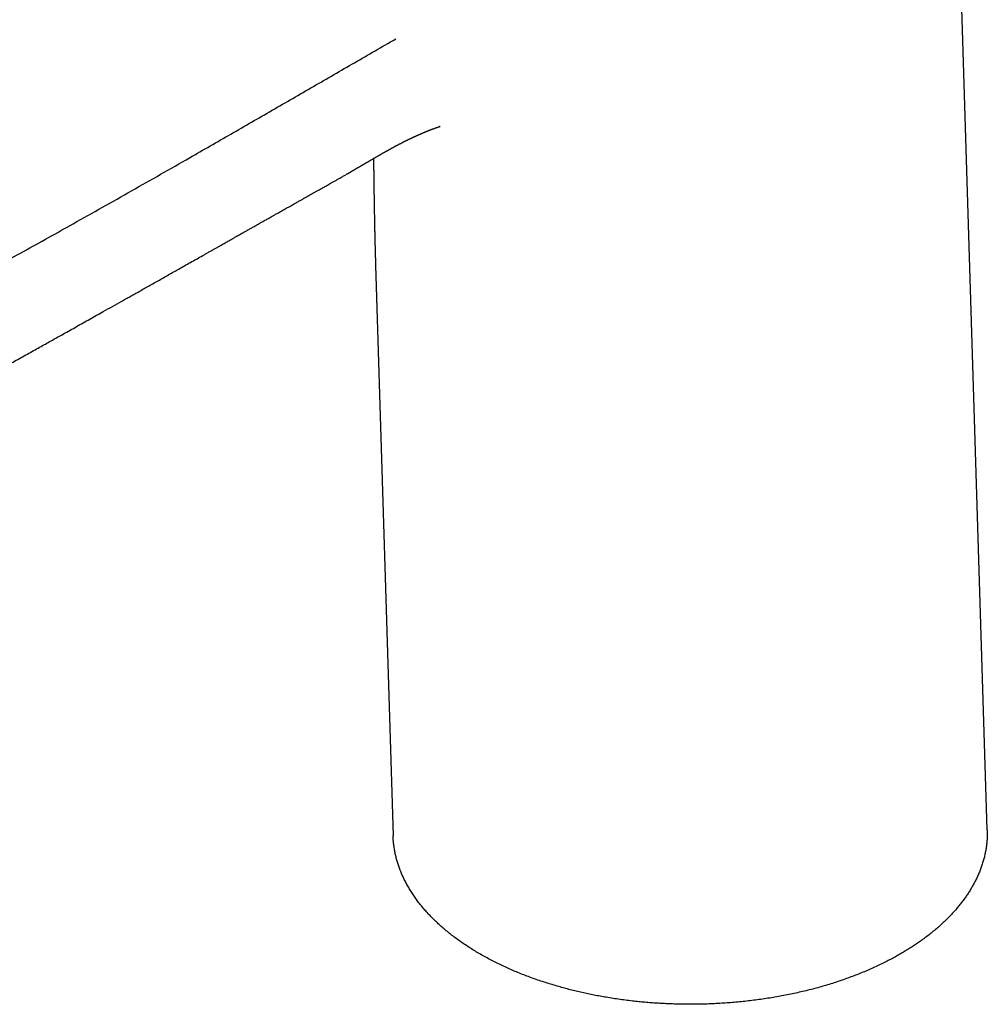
# Model space of a CAD drawing. Header units: millimetres. Extents: x 8 to 663, y 12 to 489.
# Tile 22 of 44: x 576 to 654, y 99 to 179. Entities that reach past the tile are written whole.
import ezdxf

# ---------------------------------------------------------------- set-up
doc = ezdxf.new("R2010")
doc.units = ezdxf.units.MM

msp = doc.modelspace()

# ---------------------------------------------------------------- linework, layer by layer
at = {"color": 7, "linetype": 'Continuous', "lineweight": 30}
for p, q in [((654.413, 113.628), (651.474, 209.125)), ((602.397, 166.764), (602.385, 166.756)), ((604.796, 159.41), (606.22, 113.134))]:
    msp.add_line(p, q, dxfattribs=at)
for points, knots in [([(516.324, 167.747), (516.324, 167.747), (516.349, 167.74), (516.4, 167.726), (516.478, 167.704), (516.548, 167.685), (516.607, 167.669), (516.649, 167.657), (516.684, 167.648), (516.709, 167.641), (516.729, 167.636), (516.749, 167.631), (516.773, 167.624), (516.803, 167.616), (516.838, 167.607), (516.881, 167.596), (516.933, 167.582), (516.993, 167.567), (517.057, 167.55), (517.112, 167.536), (517.158, 167.524), (517.194, 167.515), (517.23, 167.506), (517.268, 167.497), (517.306, 167.487), (517.342, 167.478), (517.373, 167.471), (517.396, 167.465), (517.413, 167.461), (517.427, 167.457), (517.44, 167.454), (517.455, 167.451), (517.473, 167.446), (517.501, 167.439), (517.542, 167.43), (517.597, 167.416), (517.661, 167.401), (517.729, 167.385), (517.797, 167.369), (517.864, 167.354), (517.945, 167.336), (518.04, 167.315), (518.147, 167.292), (518.233, 167.273), (518.298, 167.26), (518.345, 167.25), (518.388, 167.241), (518.426, 167.234), (518.455, 167.228), (518.479, 167.223), (518.508, 167.217), (518.549, 167.209), (518.607, 167.198), (518.672, 167.185), (518.746, 167.171), (518.826, 167.157), (518.914, 167.141), (519.006, 167.124), (519.099, 167.108), (519.27, 167.08), (519.518, 167.04), (519.839, 166.995), (520.127, 166.958), (520.389, 166.929), (520.628, 166.904), (520.873, 166.882), (521.111, 166.863), (521.343, 166.847), (521.521, 166.837), (521.655, 166.83), (521.743, 166.826), (521.825, 166.822), (521.903, 166.819), (521.975, 166.816), (522.04, 166.814), (522.096, 166.812), (522.145, 166.81), (522.185, 166.809), (522.216, 166.808), (522.239, 166.807), (522.257, 166.807), (522.272, 166.807), (522.289, 166.806), (522.313, 166.805), (522.348, 166.805), (522.394, 166.803), (522.45, 166.802), (522.515, 166.801), (522.589, 166.799), (522.673, 166.798), (522.765, 166.796), (522.867, 166.795), (522.977, 166.794), (523.096, 166.792), (523.224, 166.791), (523.384, 166.79), (523.574, 166.788), (523.789, 166.787), (524.052, 166.786), (524.362, 166.787), (524.717, 166.791), (525.066, 166.799), (525.356, 166.809), (525.587, 166.819), (525.761, 166.827), (525.934, 166.837), (526.103, 166.847), (526.266, 166.857), (526.411, 166.868), (526.536, 166.877), (526.644, 166.886), (526.747, 166.895), (526.845, 166.904), (526.939, 166.913), (527.029, 166.922), (527.114, 166.931), (527.197, 166.94), (527.283, 166.95), (527.375, 166.96), (527.477, 166.973), (527.57, 166.984), (527.645, 166.994), (527.697, 167.001), (527.733, 167.006), (527.755, 167.009), (527.766, 167.011), (527.778, 167.013), (527.794, 167.015), (527.819, 167.018), (527.886, 167.028), (527.988, 167.043), (528.121, 167.064), (528.248, 167.084), (528.369, 167.105), (528.484, 167.125), (528.593, 167.145), (528.699, 167.164), (528.802, 167.184), (528.901, 167.204), (528.993, 167.222), (529.078, 167.24), (529.162, 167.258), (529.245, 167.276), (529.327, 167.293), (529.399, 167.31), (529.463, 167.324), (529.517, 167.336), (529.562, 167.347), (529.595, 167.355), (529.618, 167.36), (529.638, 167.365), (529.661, 167.37), (529.691, 167.377), (529.729, 167.387), (529.778, 167.398), (529.839, 167.413), (529.913, 167.432), (529.999, 167.454), (530.122, 167.485), (530.277, 167.526), (530.46, 167.576), (530.638, 167.626), (530.823, 167.679), (531.015, 167.736), (531.213, 167.797), (531.368, 167.846), (531.482, 167.882), (531.556, 167.906), (531.63, 167.93), (531.702, 167.954), (531.774, 167.978), (531.837, 167.999), (531.89, 168.017), (531.93, 168.031), (531.962, 168.042), (531.987, 168.05), (532.012, 168.059), (532.041, 168.069), (532.077, 168.082), (532.119, 168.096), (532.164, 168.112), (532.213, 168.129), (532.263, 168.147), (532.314, 168.165), (532.394, 168.193), (532.504, 168.233), (532.645, 168.285), (532.789, 168.338), (532.936, 168.393), (533.09, 168.452), (533.249, 168.514), (533.416, 168.579), (533.591, 168.648), (533.77, 168.72), (533.953, 168.795), (534.141, 168.873), (534.307, 168.943), (534.451, 169.003), (534.567, 169.053), (534.679, 169.101), (534.783, 169.145), (534.879, 169.187), (534.967, 169.226), (535.047, 169.261), (535.117, 169.292), (535.179, 169.319), (535.233, 169.343), (535.275, 169.362), (535.308, 169.376), (535.331, 169.387), (535.353, 169.396), (535.378, 169.407), (535.414, 169.424), (535.461, 169.445), (535.518, 169.47), (535.616, 169.514), (535.754, 169.577), (535.965, 169.672), (536.212, 169.786), (536.499, 169.919), (536.794, 170.058), (537.1, 170.202), (537.415, 170.353), (537.739, 170.509), (538.064, 170.666), (538.388, 170.825), (538.71, 170.984), (539.041, 171.148), (539.38, 171.316), (539.726, 171.49), (540.064, 171.66), (540.391, 171.826), (540.705, 171.986), (541.021, 172.147), (541.335, 172.309), (541.647, 172.469), (541.955, 172.628), (542.345, 172.829), (542.812, 173.072), (543.355, 173.354), (543.885, 173.63), (544.4, 173.9), (544.902, 174.162), (545.394, 174.42), (545.877, 174.673), (546.352, 174.922), (546.817, 175.166), (547.261, 175.399), (547.684, 175.621), (548.086, 175.832), (548.481, 176.039), (548.868, 176.242), (549.249, 176.442), (549.74, 176.7), (550.343, 177.016), (551.055, 177.391), (551.758, 177.761), (552.452, 178.128), (553.137, 178.491), (553.813, 178.85), (554.357, 179.139), (554.774, 179.361), (555.068, 179.517), (555.368, 179.677), (555.675, 179.84), (555.989, 180.007), (556.311, 180.178), (556.65, 180.359), (557.009, 180.551), (557.388, 180.752), (557.775, 180.959), (558.17, 181.17), (558.57, 181.382), (558.972, 181.597), (559.377, 181.813), (559.791, 182.034), (560.212, 182.259), (560.641, 182.489), (561.07, 182.718), (561.498, 182.947), (561.925, 183.175), (562.359, 183.407), (562.8, 183.643), (563.223, 183.87), (563.627, 184.086), (564.011, 184.291), (564.4, 184.5), (564.794, 184.711), (565.191, 184.923), (565.61, 185.148), (566.048, 185.383), (566.502, 185.626), (566.949, 185.866), (567.409, 186.113), (567.881, 186.366), (568.364, 186.624), (568.837, 186.878), (569.302, 187.128), (569.757, 187.372), (570.204, 187.611), (570.641, 187.846), (571.076, 188.079), (571.508, 188.311), (571.937, 188.541), (572.356, 188.766), (572.765, 188.985), (573.164, 189.199), (573.535, 189.398), (573.879, 189.582), (574.196, 189.752), (574.507, 189.919), (574.81, 190.081), (575.085, 190.229), (575.334, 190.362), (575.562, 190.484), (575.793, 190.608), (576.03, 190.735), (576.297, 190.878), (576.595, 191.037), (576.925, 191.214), (577.266, 191.397), (577.617, 191.585), (577.978, 191.778), (578.351, 191.977), (578.733, 192.182), (579.126, 192.392), (579.529, 192.608), (579.943, 192.829), (580.368, 193.056), (580.803, 193.288), (581.248, 193.526), (581.628, 193.728), (581.939, 193.895), (582.18, 194.023), (582.422, 194.152), (582.661, 194.28), (582.894, 194.404), (583.112, 194.52), (583.317, 194.629), (583.509, 194.732), (583.692, 194.829), (583.867, 194.922), (584.037, 195.013), (584.203, 195.101), (584.364, 195.187), (584.515, 195.267), (584.655, 195.341), (584.784, 195.41), (584.901, 195.473), (585.006, 195.529), (585.1, 195.578), (585.184, 195.623), (585.259, 195.663), (585.319, 195.695), (585.367, 195.72), (585.405, 195.74), (585.442, 195.76), (585.481, 195.781), (585.524, 195.804), (585.571, 195.829), (585.627, 195.859), (585.694, 195.894), (585.773, 195.936), (585.863, 195.984), (585.963, 196.037), (586.071, 196.094), (586.184, 196.155), (586.304, 196.218), (586.432, 196.286), (586.569, 196.359), (586.715, 196.437), (586.87, 196.519), (587.028, 196.603), (587.19, 196.69), (587.353, 196.776), (587.517, 196.863), (587.679, 196.949), (587.84, 197.035), (588.056, 197.15), (588.327, 197.294), (588.649, 197.465), (588.961, 197.631), (589.263, 197.792), (589.547, 197.943), (589.813, 198.084), (590.062, 198.217), (590.303, 198.345), (590.536, 198.469), (590.763, 198.59), (590.987, 198.709), (591.243, 198.845), (591.532, 198.999), (591.857, 199.172), (592.189, 199.349), (592.456, 199.491), (592.655, 199.597), (592.785, 199.666), (592.915, 199.736), (593.042, 199.804), (593.164, 199.869), (593.275, 199.928), (593.376, 199.982), (593.468, 200.03), (593.551, 200.075), (593.627, 200.115), (593.695, 200.151), (593.755, 200.183), (593.808, 200.212), (593.859, 200.239), (593.912, 200.267), (593.973, 200.299), (594.04, 200.335), (594.115, 200.375), (594.197, 200.419), (594.289, 200.468), (594.39, 200.522), (594.5, 200.58), (594.618, 200.643), (594.742, 200.709), (594.993, 200.843), (595.352, 201.034), (595.819, 201.284), (596.302, 201.541), (596.818, 201.816), (597.364, 202.107), (598.035, 202.464), (598.562, 202.746), (598.946, 202.951), (599.066, 203.014), (599.185, 203.078), (599.304, 203.142), (599.422, 203.205), (599.536, 203.266), (599.644, 203.323), (599.743, 203.376), (599.834, 203.424), (599.917, 203.468), (599.991, 203.508), (600.053, 203.541), (600.104, 203.569), (600.145, 203.59), (600.181, 203.61), (600.213, 203.626), (600.244, 203.643), (600.28, 203.662), (600.326, 203.687), (600.383, 203.717), (600.449, 203.752), (600.523, 203.792), (600.605, 203.836), (600.694, 203.883), (600.792, 203.935), (600.897, 203.992), (601.029, 204.062), (601.183, 204.144), (601.357, 204.237), (601.531, 204.33), (601.705, 204.423), (602.079, 204.622), (602.649, 204.927), (603.24, 205.243), (603.651, 205.462), (603.88, 205.584), (604.101, 205.702), (604.287, 205.802), (604.442, 205.885), (604.567, 205.951), (604.689, 206.016), (604.807, 206.079), (604.904, 206.131), (604.979, 206.171), (605.03, 206.198), (605.073, 206.221), (605.108, 206.24), (605.134, 206.254), (605.151, 206.263), (605.161, 206.268), (605.169, 206.273), (605.178, 206.277), (605.192, 206.285), (605.214, 206.297), (605.245, 206.313), (605.283, 206.334), (605.332, 206.36), (605.392, 206.392), (605.463, 206.43), (605.545, 206.473), (605.636, 206.522), (605.736, 206.576), (605.847, 206.635), (605.967, 206.699), (606.098, 206.769), (606.238, 206.844), (606.387, 206.924), (606.547, 207.009), (606.716, 207.099), (606.895, 207.195), (607.018, 207.26), (607.081, 207.294)], [0, 0, 0, 0, 0.000009, 0.000674, 0.001379, 0.002128, 0.002584, 0.00298, 0.003292, 0.00352, 0.003677, 0.003845, 0.004064, 0.004334, 0.004655, 0.005026, 0.00553, 0.006083, 0.00667, 0.00729, 0.007613, 0.007944, 0.008283, 0.008631, 0.008988, 0.009342, 0.009633, 0.009852, 0.010004, 0.010105, 0.010226, 0.010369, 0.010537, 0.010727, 0.011164, 0.01169, 0.012304, 0.01297, 0.013621, 0.014255, 0.014872, 0.015958, 0.016987, 0.017944, 0.018432, 0.01889, 0.019317, 0.019685, 0.019971, 0.020178, 0.020376, 0.020827, 0.021393, 0.022075, 0.022781, 0.023579, 0.02447, 0.025403, 0.026335, 0.027267, 0.030591, 0.033902, 0.037197, 0.039695, 0.042276, 0.044938, 0.047679, 0.050153, 0.052684, 0.053693, 0.054706, 0.055656, 0.056523, 0.057366, 0.058113, 0.058765, 0.059321, 0.059783, 0.060149, 0.060409, 0.060592, 0.060764, 0.060948, 0.061177, 0.061607, 0.062146, 0.062794, 0.063548, 0.064409, 0.065377, 0.066449, 0.067626, 0.068905, 0.070286, 0.071768, 0.073347, 0.075869, 0.078342, 0.080773, 0.084895, 0.088915, 0.092836, 0.096661, 0.098625, 0.100562, 0.102471, 0.104352, 0.106159, 0.107872, 0.109095, 0.110265, 0.111383, 0.112448, 0.11346, 0.114419, 0.115326, 0.116207, 0.117077, 0.118056, 0.119143, 0.120339, 0.121009, 0.121562, 0.121998, 0.122138, 0.122259, 0.122362, 0.122509, 0.122777, 0.123167, 0.124636, 0.126045, 0.12739, 0.128671, 0.129888, 0.131041, 0.132131, 0.133255, 0.134302, 0.135272, 0.136164, 0.136984, 0.137942, 0.138803, 0.139567, 0.140234, 0.140805, 0.141278, 0.141654, 0.141848, 0.142025, 0.142267, 0.142584, 0.142983, 0.143464, 0.144138, 0.144927, 0.145831, 0.146851, 0.148826, 0.150761, 0.152648, 0.154485, 0.156642, 0.158729, 0.160771, 0.161563, 0.162348, 0.163128, 0.163901, 0.164668, 0.165394, 0.165916, 0.166345, 0.166679, 0.16692, 0.167154, 0.167468, 0.167862, 0.168293, 0.168792, 0.169323, 0.169857, 0.170393, 0.170932, 0.172417, 0.173922, 0.175447, 0.17701, 0.178655, 0.180356, 0.182141, 0.184009, 0.185961, 0.187894, 0.189903, 0.191987, 0.193251, 0.194526, 0.195724, 0.196833, 0.197873, 0.198819, 0.199672, 0.200432, 0.201099, 0.201672, 0.202152, 0.202463, 0.202717, 0.202916, 0.203168, 0.203528, 0.204083, 0.204692, 0.205357, 0.207244, 0.209179, 0.212173, 0.215278, 0.218492, 0.221816, 0.225251, 0.228795, 0.23245, 0.235896, 0.239435, 0.243066, 0.246788, 0.250603, 0.25451, 0.257932, 0.261421, 0.264924, 0.268396, 0.271837, 0.275247, 0.278626, 0.28474, 0.290749, 0.296654, 0.302305, 0.307857, 0.31331, 0.318664, 0.323919, 0.329075, 0.334132, 0.338681, 0.343146, 0.347529, 0.351828, 0.356044, 0.360198, 0.368211, 0.376123, 0.383934, 0.391644, 0.399254, 0.406763, 0.414171, 0.417399, 0.42065, 0.423982, 0.427393, 0.430885, 0.434457, 0.438109, 0.442219, 0.446425, 0.450729, 0.45513, 0.459628, 0.464046, 0.468555, 0.473153, 0.47784, 0.482618, 0.487485, 0.492157, 0.496908, 0.501738, 0.506649, 0.511639, 0.515859, 0.520133, 0.524464, 0.528849, 0.533288, 0.537709, 0.542847, 0.547907, 0.552888, 0.557791, 0.563267, 0.568643, 0.573917, 0.57909, 0.584162, 0.589133, 0.594003, 0.598771, 0.603659, 0.608435, 0.613101, 0.617655, 0.622099, 0.626431, 0.630049, 0.633586, 0.637041, 0.640415, 0.643708, 0.646239, 0.648744, 0.651312, 0.653952, 0.656664, 0.660225, 0.663903, 0.667697, 0.671608, 0.675634, 0.679777, 0.684036, 0.68841, 0.692901, 0.697508, 0.702232, 0.707071, 0.712026, 0.717098, 0.719746, 0.722425, 0.725135, 0.727825, 0.730408, 0.732882, 0.735114, 0.737249, 0.739287, 0.741228, 0.743071, 0.744976, 0.746764, 0.748436, 0.749992, 0.751432, 0.752755, 0.753897, 0.754935, 0.75587, 0.756702, 0.757431, 0.757888, 0.758293, 0.75869, 0.759126, 0.759602, 0.760117, 0.760705, 0.761465, 0.762345, 0.763343, 0.764461, 0.765699, 0.766927, 0.768253, 0.769678, 0.771202, 0.772824, 0.774545, 0.776364, 0.778118, 0.779948, 0.781779, 0.783585, 0.785368, 0.787127, 0.790816, 0.794396, 0.797867, 0.801228, 0.80448, 0.807342, 0.810113, 0.812795, 0.815386, 0.817886, 0.820361, 0.822879, 0.826412, 0.830027, 0.833724, 0.837503, 0.838935, 0.840378, 0.841833, 0.84328, 0.84464, 0.845903, 0.847004, 0.848019, 0.848948, 0.849791, 0.850547, 0.851217, 0.851801, 0.852324, 0.852915, 0.853592, 0.854342, 0.855175, 0.856091, 0.857091, 0.858231, 0.859462, 0.860785, 0.862185, 0.863595, 0.869166, 0.874184, 0.879242, 0.885316, 0.891432, 0.897535, 0.907745, 0.909078, 0.910411, 0.911742, 0.913072, 0.914402, 0.915694, 0.916894, 0.918002, 0.919017, 0.91994, 0.92077, 0.921508, 0.922023, 0.922481, 0.922882, 0.923226, 0.923539, 0.923908, 0.92445, 0.925086, 0.925818, 0.926644, 0.927564, 0.928561, 0.929649, 0.930828, 0.932098, 0.934037, 0.935989, 0.937937, 0.939881, 0.941822, 0.950445, 0.958998, 0.96166, 0.964223, 0.966688, 0.969055, 0.970492, 0.971891, 0.973251, 0.974571, 0.975851, 0.976507, 0.977076, 0.977559, 0.977956, 0.978267, 0.978417, 0.978534, 0.978598, 0.978689, 0.978818, 0.979081, 0.979428, 0.979859, 0.980373, 0.981064, 0.981864, 0.982773, 0.983792, 0.984921, 0.986158, 0.987506, 0.988962, 0.990528, 0.992204, 0.993989, 0.995883, 0.997887, 1, 1, 1, 1]), ([(568.102, 156.073), (568.785, 156.441), (570.149, 157.178), (572.187, 158.289), (574.219, 159.404), (576.245, 160.523), (578.265, 161.646), (580.4, 162.839), (582.649, 164.103), (585.011, 165.439), (587.367, 166.778), (590.053, 168.312), (593.068, 170.042), (596.412, 171.969), (599.752, 173.899), (603.091, 175.829), (605.318, 177.115), (606.431, 177.758)], [0, 0, 0, 0, 0.052266, 0.104532, 0.156798, 0.209064, 0.26133, 0.313597, 0.375198, 0.436798, 0.498399, 0.559999, 0.647999, 0.735999, 0.823999, 0.912, 1, 1, 1, 1]), ([(602.403, 166.754), (602.416, 166.762), (602.446, 166.779), (602.493, 166.806), (602.543, 166.836), (602.592, 166.864), (602.638, 166.891), (602.677, 166.914), (602.71, 166.933), (602.738, 166.949), (602.766, 166.965), (602.797, 166.983), (602.835, 167.006), (602.879, 167.031), (602.926, 167.059), (602.976, 167.088), (603.026, 167.117), (603.077, 167.147), (603.126, 167.175), (603.171, 167.201), (603.208, 167.224), (603.242, 167.243), (603.275, 167.263), (603.316, 167.286), (603.367, 167.316), (603.424, 167.35), (603.484, 167.385), (603.546, 167.421), (603.601, 167.453), (603.649, 167.481), (603.688, 167.504), (603.721, 167.524), (603.751, 167.541), (603.776, 167.555), (603.802, 167.571), (603.832, 167.588), (603.869, 167.61), (603.91, 167.634), (603.952, 167.659), (603.992, 167.682), (604.029, 167.704), (604.069, 167.727), (604.11, 167.751), (604.152, 167.776), (604.191, 167.799), (604.232, 167.823), (604.278, 167.85), (604.33, 167.88), (604.389, 167.915), (604.45, 167.951), (604.511, 167.986), (604.565, 168.018), (604.614, 168.046), (604.662, 168.074), (604.711, 168.103), (604.762, 168.133), (604.817, 168.165), (604.875, 168.198), (604.935, 168.233), (604.991, 168.265), (605.039, 168.293), (605.078, 168.316), (605.113, 168.336), (605.146, 168.355), (605.179, 168.374), (605.211, 168.392), (605.242, 168.41), (605.275, 168.429), (605.31, 168.449), (605.343, 168.468), (605.372, 168.485), (605.398, 168.5), (605.426, 168.515), (605.454, 168.531), (605.483, 168.547), (605.509, 168.562), (605.535, 168.577), (605.561, 168.592), (605.589, 168.608), (605.617, 168.624), (605.646, 168.64), (605.675, 168.656), (605.705, 168.673), (605.736, 168.691), (605.764, 168.706), (605.788, 168.719), (605.81, 168.732), (605.837, 168.747), (605.866, 168.763), (605.895, 168.78), (605.924, 168.795), (605.953, 168.811), (605.981, 168.827), (606.004, 168.84), (606.025, 168.851), (606.048, 168.864), (606.074, 168.878), (606.098, 168.892), (606.12, 168.904), (606.141, 168.915), (606.175, 168.934), (606.221, 168.959), (606.278, 168.99), (606.334, 169.02), (606.393, 169.052), (606.452, 169.083), (606.512, 169.115), (606.568, 169.145), (606.62, 169.172), (606.67, 169.198), (606.724, 169.227), (606.779, 169.255), (606.837, 169.285), (606.89, 169.312), (606.945, 169.341), (606.996, 169.367), (607.048, 169.393), (607.095, 169.417), (607.145, 169.442), (607.197, 169.468), (607.253, 169.496), (607.315, 169.526), (607.375, 169.556), (607.431, 169.583), (607.48, 169.607), (607.526, 169.629), (607.572, 169.652), (607.612, 169.671), (607.646, 169.687), (607.677, 169.702), (607.707, 169.716), (607.735, 169.729), (607.762, 169.742), (607.789, 169.755), (607.82, 169.769), (607.853, 169.785), (607.886, 169.8), (607.918, 169.815), (607.95, 169.83), (607.983, 169.845), (608.015, 169.86), (608.048, 169.875), (608.078, 169.888), (608.106, 169.901), (608.136, 169.915), (608.172, 169.931), (608.214, 169.95), (608.257, 169.969), (608.297, 169.987), (608.336, 170.004), (608.37, 170.019), (608.399, 170.032), (608.425, 170.043), (608.453, 170.055), (608.483, 170.068), (608.511, 170.08), (608.537, 170.092), (608.565, 170.104), (608.594, 170.116), (608.623, 170.128), (608.651, 170.14), (608.683, 170.154), (608.719, 170.169), (608.755, 170.184), (608.795, 170.201), (608.833, 170.216), (608.872, 170.233), (608.909, 170.248), (608.947, 170.263), (608.979, 170.276), (609.005, 170.287), (609.026, 170.296), (609.048, 170.304), (609.069, 170.312), (609.087, 170.32), (609.107, 170.328), (609.131, 170.337), (609.159, 170.348), (609.187, 170.359), (609.212, 170.369), (609.236, 170.379), (609.261, 170.388), (609.284, 170.397), (609.305, 170.405), (609.323, 170.412), (609.342, 170.42), (609.362, 170.427), (609.382, 170.435), (609.405, 170.444), (609.429, 170.453), (609.451, 170.461), (609.472, 170.469), (609.494, 170.477), (609.518, 170.486), (609.543, 170.495), (609.565, 170.503), (609.584, 170.51), (609.601, 170.517), (609.613, 170.521), (609.618, 170.523), (609.627, 170.526), (609.637, 170.53), (609.649, 170.534), (609.668, 170.54), (609.698, 170.551), (609.73, 170.562), (609.755, 170.57), (609.775, 170.577), (609.796, 170.584), (609.824, 170.593), (609.841, 170.598), (609.851, 170.601), (609.856, 170.603), (609.86, 170.604), (609.869, 170.607), (609.883, 170.611), (609.9, 170.616), (609.919, 170.622), (609.939, 170.628), (609.96, 170.634), (609.979, 170.64), (609.997, 170.645), (610.013, 170.649), (610.024, 170.653), (610.028, 170.654), (610.029, 170.654), (610.025, 170.653), (610.016, 170.65), (610.003, 170.647), (609.987, 170.642), (609.978, 170.64), (609.978, 170.64), (609.983, 170.641), (609.991, 170.643), (609.999, 170.646), (610.008, 170.648), (610.017, 170.65), (610.025, 170.653), (610.032, 170.654), (610.037, 170.655), (610.04, 170.656), (610.042, 170.657), (610.044, 170.657), (610.046, 170.658), (610.047, 170.658), (610.047, 170.658), (610.047, 170.658), (610.045, 170.658), (610.045, 170.657), (610.046, 170.658), (610.048, 170.658), (610.05, 170.659), (610.051, 170.659), (610.051, 170.659), (610.051, 170.659)], [0, 0, 0, 0, 0.003762, 0.008498, 0.013274, 0.018091, 0.022391, 0.026113, 0.029256, 0.031819, 0.034017, 0.036947, 0.040604, 0.044841, 0.049292, 0.053943, 0.058794, 0.063552, 0.068334, 0.07253, 0.076072, 0.07896, 0.081855, 0.085535, 0.090449, 0.096009, 0.101653, 0.107384, 0.113201, 0.117215, 0.120808, 0.123945, 0.126626, 0.128943, 0.131074, 0.134008, 0.137368, 0.141407, 0.145484, 0.149287, 0.152817, 0.156071, 0.160543, 0.164516, 0.168013, 0.171804, 0.176379, 0.181533, 0.18691, 0.193454, 0.199556, 0.204694, 0.209443, 0.21418, 0.219005, 0.224086, 0.229738, 0.235638, 0.241716, 0.248116, 0.252699, 0.256681, 0.260206, 0.263667, 0.267087, 0.270479, 0.273667, 0.277072, 0.280958, 0.284736, 0.287686, 0.29018, 0.293203, 0.296463, 0.299516, 0.302359, 0.305033, 0.308003, 0.311003, 0.314104, 0.317487, 0.320454, 0.323868, 0.327658, 0.330848, 0.333193, 0.335617, 0.338423, 0.342423, 0.345573, 0.348487, 0.352276, 0.355461, 0.358078, 0.360283, 0.362932, 0.366147, 0.369183, 0.37167, 0.373869, 0.376605, 0.38403, 0.389897, 0.39724, 0.404241, 0.411512, 0.41917, 0.426585, 0.432827, 0.438941, 0.445635, 0.452917, 0.459423, 0.466006, 0.471772, 0.47866, 0.483428, 0.489503, 0.494608, 0.500341, 0.507079, 0.513503, 0.520635, 0.527108, 0.532016, 0.536884, 0.542219, 0.547122, 0.550106, 0.553442, 0.557034, 0.560147, 0.562668, 0.565603, 0.569172, 0.572855, 0.57634, 0.579727, 0.583291, 0.58682, 0.5904, 0.593985, 0.597414, 0.600199, 0.603147, 0.607072, 0.612036, 0.616787, 0.621039, 0.625105, 0.629407, 0.632233, 0.634567, 0.637727, 0.641439, 0.644184, 0.646853, 0.650013, 0.653345, 0.656404, 0.659312, 0.662686, 0.666771, 0.671199, 0.674624, 0.679739, 0.683514, 0.687703, 0.692003, 0.695967, 0.698168, 0.700543, 0.703114, 0.70542, 0.707272, 0.709274, 0.711911, 0.715352, 0.718417, 0.720991, 0.723609, 0.72652, 0.729179, 0.731297, 0.733272, 0.735318, 0.737513, 0.739643, 0.742179, 0.745079, 0.747606, 0.749486, 0.752091, 0.755338, 0.75846, 0.761301, 0.7639, 0.76653, 0.770983, 0.775602, 0.779546, 0.783295, 0.787133, 0.791089, 0.800792, 0.81059, 0.818027, 0.825553, 0.833005, 0.840295, 0.847665, 0.851709, 0.855461, 0.859247, 0.863434, 0.868039, 0.872331, 0.876484, 0.881066, 0.88464, 0.888269, 0.89154, 0.894536, 0.897453, 0.899552, 0.901469, 0.902941, 0.904535, 0.906581, 0.908656, 0.911174, 0.913865, 0.917107, 0.92063, 0.924121, 0.927631, 0.933205, 0.938731, 0.943655, 0.946719, 0.949736, 0.952736, 0.956019, 0.959869, 0.96389, 0.967674, 0.970733, 0.974521, 0.978602, 0.983874, 0.989155, 0.993707, 0.997644, 1, 1, 1, 1]), ([(604.631, 168.056), (604.631, 168.052), (604.633, 167.934), (604.636, 167.694), (604.64, 167.342), (604.645, 166.995), (604.649, 166.646), (604.654, 166.289), (604.658, 166.002), (604.661, 165.802), (604.662, 165.69), (604.664, 165.58), (604.666, 165.469), (604.667, 165.358), (604.669, 165.253), (604.67, 165.153), (604.672, 165.057), (604.673, 164.96), (604.674, 164.863), (604.676, 164.767), (604.678, 164.661), (604.679, 164.543), (604.681, 164.415), (604.684, 164.285), (604.686, 164.154), (604.688, 164.024), (604.69, 163.896), (604.692, 163.774), (604.696, 163.57), (604.701, 163.282), (604.708, 162.898), (604.716, 162.504), (604.725, 162.1), (604.734, 161.701), (604.745, 161.264), (604.757, 160.793), (604.768, 160.416), (604.775, 160.176), (604.778, 160.067), (604.781, 159.954), (604.784, 159.857), (604.786, 159.78), (604.788, 159.724), (604.789, 159.67), (604.791, 159.625), (604.792, 159.59), (604.793, 159.562), (604.794, 159.531), (604.795, 159.492), (604.796, 159.448), (604.797, 159.415), (604.798, 159.398)], [0, 0, 0, 0, 0.001357, 0.044361, 0.088032, 0.12965, 0.16892, 0.21303, 0.256974, 0.270583, 0.283548, 0.296515, 0.309507, 0.322524, 0.335574, 0.346261, 0.357715, 0.369187, 0.380336, 0.391471, 0.402599, 0.4175, 0.432404, 0.44731, 0.462297, 0.477843, 0.492301, 0.506184, 0.520067, 0.562151, 0.60477, 0.650664, 0.695749, 0.74061, 0.784972, 0.84278, 0.899775, 0.912186, 0.924156, 0.936801, 0.950542, 0.956796, 0.963072, 0.969373, 0.975417, 0.97833, 0.981213, 0.984767, 0.989082, 0.99416, 1, 1, 1, 1]), ([(565.165, 145.946), (565.2, 145.964), (565.269, 146.001), (565.369, 146.055), (565.462, 146.105), (565.549, 146.151), (565.631, 146.195), (565.745, 146.256), (565.892, 146.335), (566.047, 146.419), (566.176, 146.488), (566.28, 146.545), (566.383, 146.6), (566.487, 146.656), (566.594, 146.714), (566.715, 146.779), (566.852, 146.854), (567.006, 146.937), (567.17, 147.026), (567.344, 147.121), (567.526, 147.22), (567.716, 147.323), (567.915, 147.432), (568.123, 147.545), (568.32, 147.652), (568.503, 147.753), (568.672, 147.845), (568.841, 147.938), (569.008, 148.029), (569.167, 148.116), (569.318, 148.199), (569.465, 148.279), (569.607, 148.357), (569.744, 148.433), (569.871, 148.502), (569.988, 148.567), (570.09, 148.623), (570.177, 148.671), (570.252, 148.712), (570.319, 148.749), (570.38, 148.782), (570.435, 148.813), (570.499, 148.848), (570.578, 148.891), (570.673, 148.943), (570.78, 149.002), (570.898, 149.067), (571.029, 149.139), (571.169, 149.217), (571.319, 149.299), (571.475, 149.385), (571.636, 149.474), (571.8, 149.564), (572.027, 149.689), (572.319, 149.851), (572.679, 150.049), (573.032, 150.245), (573.38, 150.437), (573.72, 150.625), (574.067, 150.817), (574.418, 151.012), (574.772, 151.208), (575.184, 151.437), (575.651, 151.696), (576.169, 151.985), (576.677, 152.267), (577.174, 152.544), (577.658, 152.814), (578.128, 153.077), (578.586, 153.332), (579.036, 153.584), (579.691, 153.95), (580.555, 154.434), (581.632, 155.038), (582.602, 155.582), (583.462, 156.065), (584.058, 156.401), (584.507, 156.653), (584.809, 156.823), (585.119, 156.998), (585.457, 157.188), (585.824, 157.395), (586.222, 157.619), (586.631, 157.849), (587.049, 158.085), (587.479, 158.328), (587.919, 158.576), (588.369, 158.83), (588.83, 159.09), (589.302, 159.357), (589.784, 159.629), (590.277, 159.907), (590.684, 160.137), (591.002, 160.317), (591.229, 160.445), (591.454, 160.572), (591.673, 160.696), (591.884, 160.815), (592.08, 160.927), (592.264, 161.03), (592.434, 161.127), (592.596, 161.218), (592.748, 161.304), (592.893, 161.386), (593.03, 161.464), (593.159, 161.537), (593.279, 161.604), (593.389, 161.666), (593.489, 161.723), (593.579, 161.774), (593.659, 161.819), (593.729, 161.859), (593.786, 161.891), (593.833, 161.918), (593.877, 161.942), (593.928, 161.971), (593.987, 162.004), (594.053, 162.042), (594.132, 162.087), (594.225, 162.139), (594.333, 162.2), (594.452, 162.267), (594.574, 162.336), (594.698, 162.406), (594.824, 162.478), (594.956, 162.552), (595.091, 162.629), (595.225, 162.705), (595.379, 162.791), (595.55, 162.888), (595.736, 162.993), (595.906, 163.089), (596.061, 163.177), (596.202, 163.256), (596.334, 163.331), (596.459, 163.402), (596.575, 163.468), (596.691, 163.533), (596.812, 163.601), (596.943, 163.675), (597.084, 163.755), (597.234, 163.84), (597.394, 163.93), (597.562, 164.025), (597.741, 164.125), (597.908, 164.22), (598.064, 164.308), (598.205, 164.387), (598.345, 164.466), (598.48, 164.542), (598.606, 164.614), (598.725, 164.681), (598.835, 164.743), (598.937, 164.8), (599.033, 164.854), (599.122, 164.905), (599.204, 164.951), (599.279, 164.993), (599.345, 165.03), (599.401, 165.062), (599.452, 165.09), (599.505, 165.12), (599.568, 165.155), (599.64, 165.196), (599.723, 165.243), (599.815, 165.295), (599.913, 165.35), (600.015, 165.407), (600.121, 165.467), (600.234, 165.531), (600.356, 165.599), (600.484, 165.671), (600.618, 165.747), (600.76, 165.826), (600.909, 165.91), (601.075, 166.004), (601.261, 166.108), (601.468, 166.224), (601.684, 166.345), (601.911, 166.473), (602.149, 166.606), (602.311, 166.697), (602.393, 166.743)], [0, 0, 0, 0, 0.0027978, 0.005425, 0.0078816, 0.0101676, 0.0122882, 0.0143511, 0.0191535, 0.0238715, 0.0266398, 0.0293783, 0.0320868, 0.0347711, 0.0375727, 0.0405534, 0.0443664, 0.0484372, 0.0527657, 0.057352, 0.062196, 0.0672045, 0.0724616, 0.0779675, 0.083722, 0.0880632, 0.0925361, 0.0971176, 0.1015515, 0.1057659, 0.1097608, 0.1135363, 0.1174359, 0.1210699, 0.1244384, 0.1275413, 0.1303786, 0.1325401, 0.1345173, 0.13631, 0.1379182, 0.1393421, 0.1407127, 0.1430403, 0.1455803, 0.1483328, 0.1515587, 0.1550346, 0.1587605, 0.1627363, 0.1669496, 0.1712527, 0.1756031, 0.1800007, 0.1893683, 0.1989434, 0.2087262, 0.2176363, 0.226712, 0.2359532, 0.2453599, 0.2548609, 0.2642556, 0.2783757, 0.2922198, 0.305788, 0.3190803, 0.3320966, 0.3446119, 0.3568609, 0.3688524, 0.3808002, 0.409441, 0.4383546, 0.4675411, 0.4875534, 0.5076919, 0.5156534, 0.523786, 0.5321217, 0.5406604, 0.5510904, 0.5618081, 0.5728137, 0.584107, 0.5956882, 0.6075572, 0.6197139, 0.6321585, 0.6448908, 0.657911, 0.6712189, 0.6848147, 0.690888, 0.697017, 0.703181, 0.7091404, 0.7148266, 0.7202395, 0.7250929, 0.7297035, 0.7340712, 0.738196, 0.7420779, 0.7458252, 0.7493144, 0.7525456, 0.7555187, 0.7582337, 0.7606491, 0.7628155, 0.764733, 0.7664016, 0.7674096, 0.76858, 0.7699593, 0.7715474, 0.7733445, 0.7753504, 0.7779827, 0.7809052, 0.7841177, 0.7876204, 0.7908199, 0.7942283, 0.7978456, 0.8015827, 0.8052196, 0.8087459, 0.8140641, 0.8191094, 0.8238819, 0.8279124, 0.8317254, 0.835321, 0.838699, 0.8418595, 0.8448145, 0.8481265, 0.8516927, 0.855513, 0.8595873, 0.8639157, 0.8684983, 0.8733348, 0.8784255, 0.8821617, 0.8860239, 0.8898988, 0.8935683, 0.897027, 0.9002186, 0.9032069, 0.9059918, 0.9085733, 0.9110266, 0.9132628, 0.915282, 0.9170841, 0.9186691, 0.9198332, 0.9212673, 0.9229724, 0.9249485, 0.9271956, 0.9297136, 0.9325027, 0.9351751, 0.9380564, 0.9411467, 0.9444459, 0.947954, 0.9516028, 0.9554532, 0.9595051, 0.9637585, 0.9690848, 0.9746967, 0.9805941, 0.9867772, 0.9932458, 1, 1, 1, 1]), ([(654.411, 113.628), (654.413, 113.581), (654.42, 113.42), (654.415, 113.143), (654.398, 112.8), (654.366, 112.457), (654.319, 112.115), (654.258, 111.774), (654.183, 111.435), (654.093, 111.097), (653.989, 110.763), (653.872, 110.432), (653.741, 110.104), (653.597, 109.777), (653.444, 109.464), (653.285, 109.165), (653.122, 108.879), (652.948, 108.595), (652.764, 108.314), (652.569, 108.035), (652.363, 107.758), (652.147, 107.484), (651.91, 107.2), (651.651, 106.907), (651.37, 106.607), (651.076, 106.311), (650.769, 106.019), (650.452, 105.734), (650.125, 105.454), (649.788, 105.181), (649.439, 104.911), (649.09, 104.655), (648.745, 104.414), (648.405, 104.185), (648.056, 103.962), (647.699, 103.743), (647.334, 103.528), (646.96, 103.318), (646.579, 103.112), (646.171, 102.902), (645.738, 102.688), (645.278, 102.472), (644.81, 102.264), (644.333, 102.062), (643.85, 101.868), (643.363, 101.681), (642.869, 101.503), (642.368, 101.331), (641.855, 101.165), (641.333, 101.005), (640.8, 100.852), (640.262, 100.707), (639.717, 100.569), (639.166, 100.439), (638.61, 100.317), (638.048, 100.202), (637.481, 100.096), (636.912, 99.998), (636.339, 99.908), (635.762, 99.827), (635.186, 99.754), (634.61, 99.69), (634.034, 99.634), (633.456, 99.586), (632.873, 99.546), (632.286, 99.513), (631.694, 99.49), (631.102, 99.474), (630.51, 99.467), (629.917, 99.469), (629.323, 99.479), (628.763, 99.496), (628.237, 99.519), (627.745, 99.547), (627.253, 99.581), (626.76, 99.62), (626.269, 99.665), (625.75, 99.72), (625.205, 99.784), (624.636, 99.859), (624.071, 99.942), (623.531, 100.03), (623.014, 100.121), (622.522, 100.215), (622.033, 100.315), (621.549, 100.42), (621.068, 100.532), (620.591, 100.65), (620.118, 100.774), (619.627, 100.91), (619.119, 101.06), (618.595, 101.223), (618.079, 101.393), (617.571, 101.571), (617.074, 101.755), (616.587, 101.945), (616.111, 102.14), (615.643, 102.343), (615.181, 102.552), (614.726, 102.77), (614.277, 102.995), (613.839, 103.226), (613.411, 103.463), (612.993, 103.707), (612.584, 103.956), (612.321, 104.128), (612.189, 104.213)], [0, 0, 0, 0, 0.004175, 0.014279, 0.024396, 0.034531, 0.044632, 0.054716, 0.064788, 0.074854, 0.084922, 0.094816, 0.104722, 0.114646, 0.124601, 0.133474, 0.142338, 0.151197, 0.160053, 0.168913, 0.177779, 0.186657, 0.195549, 0.20563, 0.215693, 0.225744, 0.23579, 0.245836, 0.25571, 0.265596, 0.2755, 0.285457, 0.294334, 0.303201, 0.312063, 0.320923, 0.329786, 0.338656, 0.347536, 0.356432, 0.366523, 0.376596, 0.386657, 0.396713, 0.40677, 0.416654, 0.426549, 0.436463, 0.446404, 0.456529, 0.466643, 0.476751, 0.48686, 0.496975, 0.507103, 0.51725, 0.527374, 0.53748, 0.547574, 0.557663, 0.567752, 0.577668, 0.587597, 0.597543, 0.607453, 0.617546, 0.627627, 0.637703, 0.647779, 0.657861, 0.667957, 0.678071, 0.686463, 0.694871, 0.7033, 0.711754, 0.720233, 0.728703, 0.738657, 0.748584, 0.758492, 0.768394, 0.77722, 0.786036, 0.794847, 0.803657, 0.812469, 0.821289, 0.830119, 0.838964, 0.849097, 0.859213, 0.869318, 0.879416, 0.889516, 0.899441, 0.909379, 0.919336, 0.929263, 0.939374, 0.949473, 0.959566, 0.969659, 0.979758, 0.98987, 1, 1, 1, 1]), ([(612.189, 104.213), (612.058, 104.3), (611.798, 104.474), (611.422, 104.742), (611.057, 105.015), (610.705, 105.292), (610.366, 105.573), (610.042, 105.857), (609.731, 106.144), (609.432, 106.435), (609.144, 106.732), (608.868, 107.034), (608.603, 107.341), (608.352, 107.652), (608.114, 107.966), (607.889, 108.284), (607.678, 108.605), (607.481, 108.93), (607.297, 109.257), (607.128, 109.586), (606.973, 109.917), (606.832, 110.25), (606.706, 110.583), (606.595, 110.916), (606.499, 111.248), (606.416, 111.582), (606.348, 111.919), (606.292, 112.257), (606.252, 112.599), (606.228, 112.891), (606.223, 113.07), (606.222, 113.134)], [0, 0, 0, 0, 0.0353651, 0.0706664, 0.1059256, 0.1411643, 0.1764044, 0.2110376, 0.2457135, 0.2804527, 0.3150025, 0.3501899, 0.3853359, 0.4204618, 0.4555893, 0.4907399, 0.525935, 0.5611961, 0.5964177, 0.6315772, 0.6666962, 0.701796, 0.7368982, 0.7713967, 0.8059384, 0.8405437, 0.874989, 0.9100713, 0.9451124, 0.9801338, 1, 1, 1, 1])]:
    msp.add_open_spline(points, degree=3, knots=knots, dxfattribs=at)

doc.saveas('drawing.dxf')
